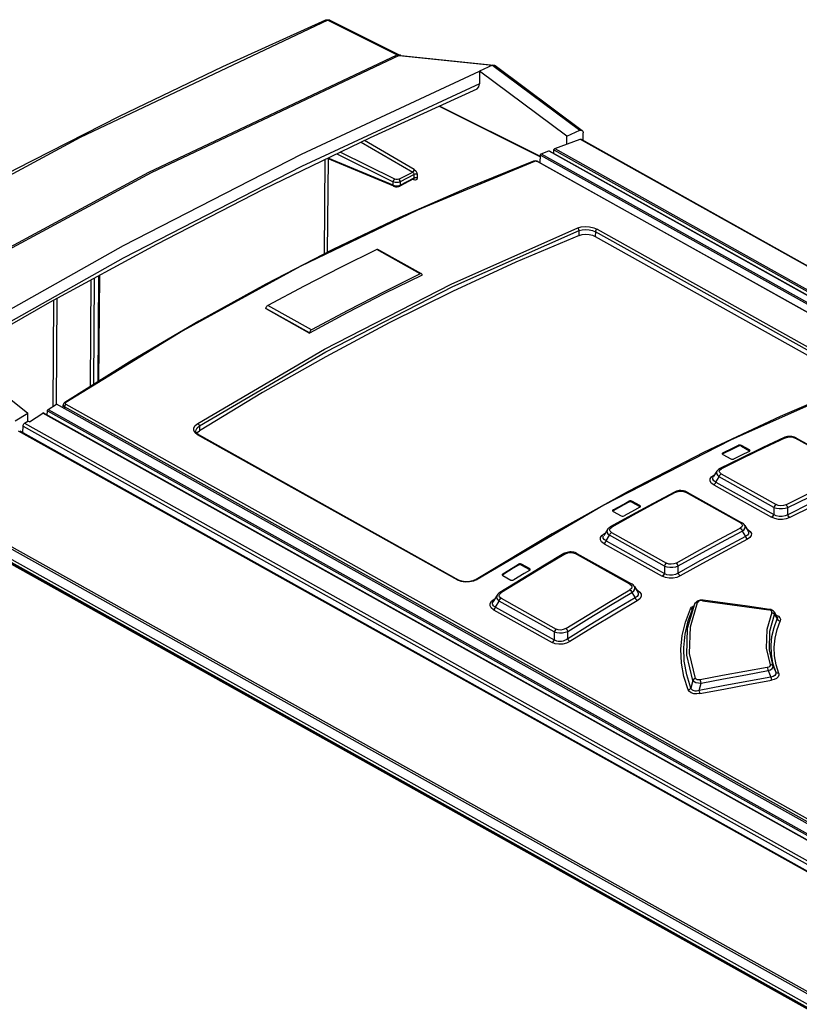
# Model space of a CAD drawing. Extents: x 0 to 420, y 0 to 297.
# Tile 30 of 47: x 360 to 367, y 108 to 118. Entities that reach past the tile are written whole.
import ezdxf

# ---------------------------------------------------------------- set-up
doc = ezdxf.new("R2010")
doc.units = 0
doc.header["$LTSCALE"] = 23.1
doc.layers.get('0').update_dxf_attribs({"linetype": 'CONTINUOUS'})
doc.layers.add('ROUNDS', color=7, linetype='CONTINUOUS')

msp = doc.modelspace()

# ---------------------------------------------------------------- linework, layer by layer
at = {"color": 7, "linetype": 'CONTINUOUS'}
for p, q in [((362.8032, 117.564), (363.4659, 117.2331)), ((362.8242, 117.5648), (363.4913, 117.2317)), ((363.4879, 117.2264), (364.3802, 117.1337)), ((363.5008, 117.229), (364.3939, 117.1362)), ((364.3802, 117.1337), (364.2559, 117.0789)), ((364.3801, 117.1337), (364.394, 117.1362)), ((364.3801, 117.1337), (364.3966, 117.1214)), ((364.3966, 117.1214), (365.2147, 116.5117)), ((364.4046, 117.132), (365.2385, 116.5106)), ((364.2559, 117.0789), (364.255, 116.9579)), ((365.0905, 116.457), (364.2559, 117.0789)), ((364.8373, 116.2617), (363.8719, 116.7437)), ((365.0899, 116.3789), (365.0905, 116.457)), ((365.0905, 116.457), (365.2147, 116.5117)), ((365.2476, 116.4149), (365.2481, 116.4862)), ((363.4348, 115.9758), (362.7994, 116.2422)), ((364.7746, 116.2158), (364.7721, 116.215)), ((364.8063, 116.2159), (364.8, 116.2173)), ((364.8173, 116.2115), (373.6756, 111.261)), ((363.4756, 115.9813), (363.4967, 115.9878)), ((363.6247, 116.0461), (363.4919, 115.9778)), ((365.3635, 115.4952), (367.8547, 114.103)), ((363.7003, 115.139), (363.2828, 115.3723)), ((360.6182, 115.1228), (360.6107, 114.111)), ((363.7061, 115.1259), (363.7061, 115.1264)), ((362.2114, 114.8057), (362.2114, 114.8051)), ((362.2114, 114.8051), (362.6289, 114.5718)), ((362.6289, 114.5724), (362.6289, 114.5718)), ((359.1423, 114.4313), (359.9339, 113.8048)), ((360.9267, 114.3091), (360.2872, 113.9082)), ((360.2717, 113.8551), (360.2719, 113.8826)), ((359.8103, 113.732), (359.9339, 113.8048)), ((359.9333, 113.7293), (359.9339, 113.8048)), ((359.948, 113.7215), (359.9341, 113.7293)), ((361.563, 113.6026), (361.5551, 113.6084)), ((361.5674, 113.6), (361.563, 113.6026)), ((361.5674, 113.5999), (364.0586, 112.2077)), ((367.1757, 113.5739), (367.1691, 113.5711)), ((367.1888, 113.5781), (367.1757, 113.5739)), ((367.2821, 113.5702), (367.2695, 113.5753)), ((367.2887, 113.5669), (367.2821, 113.5702)), ((367.2887, 113.5669), (367.8145, 113.273)), ((366.8384, 113.4537), (366.7618, 113.4965)), ((366.7618, 113.4881), (366.8383, 113.4453)), ((366.8379, 113.4391), (366.8433, 113.4436)), ((366.8416, 113.4422), (366.8383, 113.4453)), ((366.8433, 113.4436), (366.844, 113.4463)), ((366.7584, 113.3748), (366.556, 113.2745)), ((366.5767, 113.4171), (366.5773, 113.4145)), ((366.5773, 113.4145), (366.5823, 113.4097)), ((366.5827, 113.416), (366.5794, 113.4132)), ((366.5823, 113.4097), (366.6589, 113.3669)), ((366.5268, 113.2494), (366.4924, 113.1944)), ((366.1397, 113.0583), (366.1266, 113.0534)), ((366.2352, 113.0526), (366.2222, 113.0577)), ((365.7899, 112.92), (365.7134, 112.9627)), ((366.1266, 113.0534), (366.1202, 113.0503)), ((366.242, 113.0491), (366.2352, 113.0526)), ((366.242, 113.0491), (366.7661, 112.7562)), ((365.5282, 112.8726), (365.5288, 112.8699)), ((365.5288, 112.8699), (365.5338, 112.8649)), ((365.5342, 112.8721), (365.5302, 112.8684)), ((365.7133, 112.9543), (365.7899, 112.9115)), ((365.7895, 112.9044), (365.7948, 112.9094)), ((365.7932, 112.9082), (365.7899, 112.9115)), ((365.7948, 112.9094), (365.7955, 112.9123)), ((367.2043, 112.8336), (367.2052, 112.9012)), ((365.7093, 112.8289), (365.5069, 112.7162)), ((365.5338, 112.8649), (365.6103, 112.8221)), ((365.4789, 112.6907), (365.4436, 112.6334)), ((366.7932, 112.7313), (366.8266, 112.6755)), ((364.949, 112.6505), (364.2222, 112.215)), ((366.7697, 112.6772), (366.8005, 112.6259)), ((366.8269, 112.675), (366.8269, 112.675)), ((365.0688, 112.4639), (365.0637, 112.4611)), ((365.0806, 112.4691), (365.0688, 112.4639)), ((365.1819, 112.466), (365.1699, 112.4709)), ((365.1877, 112.463), (365.1819, 112.466)), ((365.1877, 112.463), (365.7099, 112.1712)), ((364.6572, 112.3518), (364.7337, 112.309)), ((364.7338, 112.3175), (364.6573, 112.3603)), ((364.7333, 112.3011), (364.7387, 112.3065)), ((364.7375, 112.3053), (364.7337, 112.309)), ((364.7387, 112.3065), (364.7394, 112.3096)), ((366.1558, 112.2746), (366.1569, 112.3434)), ((364.6527, 112.2143), (364.4504, 112.0892)), ((364.472, 112.2592), (364.4725, 112.2564)), ((364.4725, 112.2564), (364.4776, 112.2513)), ((364.478, 112.2594), (364.4738, 112.2551)), ((364.4776, 112.2513), (364.5541, 112.2085)), ((365.7372, 112.146), (365.7691, 112.0931)), ((364.4235, 112.0633), (364.387, 112.0033)), ((365.714, 112.0885), (365.7445, 112.0378)), ((365.7693, 112.0926), (365.7694, 112.0925)), ((364.3869, 112.0031), (364.3869, 112.0032)), ((366.3166, 111.9827), (366.2996, 111.9454)), ((366.2996, 111.9453), (366.2996, 111.9453)), ((366.3189, 111.9871), (366.3166, 111.9827)), ((366.3952, 112.0159), (366.3878, 112.0166)), ((367.1042, 111.8558), (367.0765, 111.901)), ((365.0996, 111.6467), (365.1011, 111.717))]:
    msp.add_line(p, q, dxfattribs=at)
at = {"color": 9, "linetype": 'CONTINUOUS'}
for p, q in [((363.4879, 117.2264), (363.5009, 117.229)), ((363.8693, 116.7426), (364.8373, 116.2592)), ((363.1225, 116.3991), (363.6161, 116.112)), ((363.6308, 116.1361), (363.1532, 116.414)), ((362.8911, 116.2868), (363.4299, 116.0194)), ((363.4434, 116.0442), (362.9232, 116.3023)), ((362.7707, 115.3295), (362.7775, 116.2316)), ((362.8056, 116.2396), (362.7988, 115.3439)), ((363.4297, 115.9861), (362.8084, 116.2466)), ((373.6676, 111.2611), (364.8093, 116.2116)), ((363.4836, 116.0439), (363.6161, 116.112)), ((363.6299, 116.0879), (363.4969, 116.0195)), ((363.6297, 116.0562), (363.6299, 116.0879)), ((363.6579, 116.0876), (363.6577, 116.0559)), ((363.4297, 115.9861), (363.4299, 116.0194)), ((363.4967, 115.9878), (363.6297, 116.0562)), ((363.4969, 116.0195), (363.4967, 115.9878)), ((363.6183, 116.0428), (363.6301, 116.037)), ((363.6281, 116.0444), (363.6258, 116.0465)), ((363.6301, 116.037), (363.6281, 116.0444)), ((365.208, 115.5059), (365.2084, 115.5526)), ((365.3639, 115.5402), (365.3635, 115.4952)), ((367.855, 114.148), (365.3639, 115.5402)), ((365.3797, 115.5651), (367.8709, 114.1729)), ((363.6888, 115.1385), (363.2713, 115.3718)), ((360.5328, 114.0622), (360.5404, 115.0805)), ((360.5686, 115.0958), (360.561, 114.0798)), ((360.6046, 114.1072), (360.6122, 115.1195)), ((360.1757, 113.872), (360.1833, 114.8866)), ((360.2114, 114.9019), (360.2038, 113.8904)), ((362.6289, 114.5724), (362.2114, 114.8057)), ((362.6465, 114.6024), (362.229, 114.8358)), ((360.2965, 113.9073), (360.2913, 113.9017)), ((360.2832, 113.8669), (360.2831, 113.8488)), ((369.1415, 108.9165), (360.2832, 113.8669)), ((360.2961, 113.8903), (369.1543, 108.9398)), ((361.5745, 113.6835), (361.5742, 113.6369)), ((364.0476, 112.2064), (361.5564, 113.5986)), ((367.801, 113.2726), (367.2752, 113.5665)), ((366.7335, 113.489), (366.7336, 113.4974)), ((366.7618, 113.4965), (366.7618, 113.4881)), ((366.8383, 113.4453), (366.8384, 113.4537)), ((366.5828, 113.4245), (366.5827, 113.416)), ((366.5548, 113.2619), (366.5698, 113.2731)), ((366.4751, 113.195), (366.4986, 113.2111)), ((366.4986, 113.2111), (366.5047, 113.2142)), ((366.5022, 113.21), (366.4986, 113.2111)), ((366.5166, 113.1463), (366.5479, 113.1965)), ((367.072, 112.9036), (366.5479, 113.1965)), ((366.5685, 113.2236), (367.0926, 112.9307)), ((366.4962, 113.1192), (367.0507, 112.8092)), ((366.5166, 113.1463), (367.0712, 112.8364)), ((365.685, 112.9543), (365.6851, 112.9628)), ((365.7134, 112.9627), (365.7133, 112.9543)), ((366.7515, 112.7553), (366.2274, 113.0482)), ((365.5343, 112.8806), (365.5342, 112.8721)), ((365.7899, 112.9115), (365.7899, 112.92)), ((367.072, 112.9036), (367.0712, 112.8364)), ((365.5056, 112.7024), (365.521, 112.7149)), ((366.8226, 112.6919), (366.8139, 112.6967)), ((366.8226, 112.6919), (366.8176, 112.6905)), ((365.4269, 112.6345), (365.4508, 112.6525)), ((365.4508, 112.6525), (365.4577, 112.6564)), ((365.4546, 112.6513), (365.4508, 112.6525)), ((365.4661, 112.5826), (365.4992, 112.6364)), ((366.025, 112.3426), (365.4992, 112.6364)), ((365.5187, 112.663), (366.0445, 112.3692)), ((365.4467, 112.5561), (366.0045, 112.2444)), ((365.4661, 112.5826), (366.0239, 112.2709)), ((365.6942, 112.1696), (365.1719, 112.4614)), ((364.6289, 112.3509), (364.629, 112.3594)), ((364.6573, 112.3603), (364.6572, 112.3518)), ((364.7337, 112.309), (364.7338, 112.3175)), ((366.025, 112.3426), (366.0239, 112.2709)), ((364.478, 112.2678), (364.478, 112.2594)), ((364.0796, 112.1938), (364.0476, 112.2064)), ((365.7658, 112.1106), (365.7548, 112.1168)), ((364.371, 112.005), (364.3954, 112.0251)), ((364.3954, 112.0251), (364.4032, 112.0299)), ((364.3994, 112.0237), (364.3954, 112.025)), ((364.4488, 112.0741), (364.4646, 112.088)), ((364.4613, 112.0336), (364.9887, 111.7389)), ((365.7658, 112.1106), (365.7597, 112.1086)), ((364.4079, 111.9499), (364.443, 112.0077)), ((364.4079, 111.9499), (364.9688, 111.6364)), ((364.9704, 111.713), (364.443, 112.0077)), ((366.2467, 111.7479), (366.3164, 111.9821)), ((366.2731, 111.9329), (366.2853, 111.9491)), ((366.3164, 111.9821), (366.3222, 111.9895)), ((366.3166, 111.9827), (366.3164, 111.9821)), ((364.3896, 111.924), (364.9506, 111.6106)), ((367.0792, 111.8784), (367.1043, 111.8367)), ((364.9704, 111.713), (364.9688, 111.6364)), ((367.0894, 111.3285), (367.0656, 111.3851)), ((367.017, 111.3412), (367.043, 111.2796)), ((366.2969, 111.2484), (366.2782, 111.1753)), ((366.3572, 111.1518), (366.3755, 111.2227))]:
    msp.add_line(p, q, dxfattribs=at)
for points in [[(362.8032, 117.5641), (360.4325, 116.4435), (358.0597, 115.1629), (355.6924, 113.7264), (353.3386, 112.1387), (351.0059, 110.405)], [(362.7817, 117.5659), (362.786, 117.5672), (362.8032, 117.5641)], [(362.8242, 117.5648), (362.82, 117.5663), (362.8032, 117.564)], [(351.6451, 110.0604), (353.9824, 111.7979), (356.341, 113.3888), (358.7129, 114.8281), (361.0905, 116.111), (363.4659, 117.2331)], [(363.4879, 117.2264), (361.1124, 116.1042), (358.7347, 114.8213), (356.3626, 113.382), (354.004, 111.791), (351.6665, 110.0535)], [(363.4908, 117.2319), (363.4844, 117.2344), (363.4659, 117.2331)], [(363.4879, 117.2264), (363.4807, 117.2276), (363.4733, 117.2299), (363.4659, 117.2331)], [(364.255, 116.9579), (362.5518, 116.1638), (360.8465, 115.2871), (359.2176, 114.3716)], [(364.781, 116.2139), (363.6625, 115.7487), (362.5399, 115.2081), (361.4167, 114.5936), (360.2965, 113.9073)], [(364.781, 116.2139), (364.7737, 116.2154), (364.7721, 116.215)], [(364.8093, 116.2116), (364.8005, 116.2147), (364.7902, 116.2156), (364.781, 116.2139)], [(364.8093, 116.2116), (364.8158, 116.2121), (364.8173, 116.2115)], [(363.6161, 116.112), (363.6233, 116.1181), (363.6286, 116.1267), (363.6308, 116.1361)], [(363.6161, 116.112), (363.6231, 116.1059), (363.6281, 116.0971), (363.6299, 116.0879)], [(363.6579, 116.0876), (363.6493, 116.0904), (363.6391, 116.0906), (363.6299, 116.0879)], [(363.6308, 116.1361), (363.6445, 116.1238), (363.6544, 116.1061), (363.6579, 116.0876)], [(363.4297, 115.9861), (363.4316, 115.9787), (363.4348, 115.9758)], [(363.4299, 116.0194), (363.4319, 116.0286), (363.4367, 116.0376), (363.4434, 116.0442)], [(363.4836, 116.0439), (363.471, 116.0401), (363.4565, 116.0402), (363.4434, 116.0442)], [(363.4969, 116.0195), (363.4952, 116.0288), (363.4904, 116.0377), (363.4836, 116.0439)], [(363.4967, 115.9878), (363.4949, 115.9807), (363.492, 115.9778)], [(363.6297, 116.0562), (363.6277, 116.0489), (363.6247, 116.0461)], [(363.6297, 116.0562), (363.6383, 116.0588), (363.6485, 116.0588), (363.6577, 116.0559)], [(363.6577, 116.0559), (363.6539, 116.0414), (363.6439, 116.0344), (363.6301, 116.037)], [(361.5594, 113.7074), (362.7715, 114.4166), (363.9851, 115.0408), (365.1959, 115.5778)], [(361.5745, 113.6835), (362.7857, 114.3922), (363.9985, 115.0159), (365.2084, 115.5526)], [(365.1959, 115.5778), (365.2289, 115.587), (365.2679, 115.5904), (365.309, 115.5876), (365.3477, 115.5787), (365.3797, 115.5651)], [(365.2084, 115.5526), (365.2072, 115.5625), (365.2025, 115.5718), (365.1959, 115.5778)], [(365.2084, 115.5526), (365.2366, 115.5599), (365.2696, 115.5623), (365.3041, 115.5595), (365.3365, 115.5519), (365.3639, 115.5402)], [(365.3797, 115.5651), (365.3737, 115.5612), (365.3685, 115.5548), (365.3651, 115.5475), (365.3639, 115.5402)], [(367.868, 114.0845), (366.6572, 113.5475), (365.4436, 112.9233), (364.2315, 112.2141)], [(360.2872, 113.9082), (360.2899, 113.9091), (360.2965, 113.9073)], [(360.2719, 113.8826), (360.2747, 113.8742), (360.2832, 113.8669)], [(360.2961, 113.8903), (360.2895, 113.884), (360.2848, 113.8755), (360.2832, 113.8669)], [(360.2913, 113.9017), (360.291, 113.8955), (360.2961, 113.8903)], [(361.5564, 113.5986), (361.5332, 113.6169), (361.5211, 113.6394), (361.5218, 113.6637), (361.5351, 113.6872), (361.5594, 113.7074)], [(361.541, 113.6343), (361.5427, 113.6455), (361.5538, 113.6657), (361.5745, 113.6835)], [(361.5594, 113.7074), (361.5668, 113.7012), (361.5722, 113.6925), (361.5745, 113.6835)], [(361.5674, 113.5999), (361.5622, 113.6008), (361.5564, 113.5986)], [(367.1828, 113.5696), (366.9786, 113.4733), (366.7743, 113.3744), (366.5698, 113.2731)], [(367.1691, 113.5711), (367.1743, 113.5722), (367.1828, 113.5697)], [(367.1828, 113.5696), (367.2056, 113.5766), (367.2302, 113.5782), (367.2541, 113.5747), (367.2752, 113.5665)], [(367.2752, 113.5665), (367.2833, 113.5683), (367.2887, 113.5669)], [(366.5266, 113.2492), (366.5236, 113.2428), (366.5233, 113.2273), (366.5315, 113.2115), (366.5479, 113.1965)], [(366.5685, 113.2236), (366.5538, 113.2358), (366.5493, 113.249), (366.5548, 113.2619)], [(366.5699, 113.2731), (366.5617, 113.2756), (366.556, 113.2745)], [(366.4962, 113.1192), (366.473, 113.1367), (366.4616, 113.1562), (366.4624, 113.1763), (366.4751, 113.195)], [(366.5166, 113.1463), (366.4973, 113.1583), (366.4882, 113.1722), (366.489, 113.1877), (366.4921, 113.1939)], [(366.5479, 113.1965), (366.5526, 113.2076), (366.5599, 113.2172), (366.5685, 113.2236)], [(367.1858, 112.9288), (367.3902, 113.0302), (367.5945, 113.129), (367.7987, 113.2254)], [(367.2052, 112.9012), (367.4094, 113.0024), (367.6136, 113.1012), (367.8177, 113.1975)], [(366.1342, 113.049), (366.1567, 113.0569), (366.1814, 113.0594), (366.2058, 113.0564), (366.2274, 113.0482)], [(366.4962, 113.1192), (366.5048, 113.1256), (366.512, 113.1352), (366.5166, 113.1463)], [(367.8676, 113.1174), (367.6531, 113.0163), (367.4384, 112.9125), (367.2237, 112.8059)], [(366.1342, 113.049), (365.9297, 112.94), (365.7253, 112.8287), (365.521, 112.7149)], [(366.1202, 113.0503), (366.1259, 113.0515), (366.1341, 113.049)], [(366.2274, 113.0482), (366.236, 113.0506), (366.242, 113.0491)], [(367.0926, 112.9307), (367.084, 112.9243), (367.0767, 112.9147), (367.072, 112.9036)], [(367.072, 112.9036), (367.0965, 112.896), (367.1241, 112.8918), (367.1532, 112.8914), (367.1808, 112.8945), (367.2052, 112.9012)], [(367.1858, 112.9288), (367.1633, 112.9213), (367.1386, 112.9192), (367.1142, 112.9224), (367.0926, 112.9307)], [(367.2052, 112.9012), (367.2009, 112.9124), (367.1941, 112.9221), (367.1858, 112.9289)], [(367.0712, 112.8364), (367.0666, 112.8252), (367.0593, 112.8157), (367.0507, 112.8092)], [(367.2237, 112.8059), (367.1913, 112.794), (367.1549, 112.7884), (367.1173, 112.7892), (367.0817, 112.7963), (367.0507, 112.8092)], [(367.2044, 112.8336), (367.1787, 112.8218), (367.1509, 112.8165), (367.1218, 112.8173), (367.0952, 112.8239), (367.0712, 112.8364)], [(367.2237, 112.8059), (367.2155, 112.8126), (367.2086, 112.8223), (367.2043, 112.8336)], [(365.4787, 112.6904), (365.4754, 112.6832), (365.475, 112.6672), (365.4832, 112.6513), (365.4992, 112.6364)], [(365.5187, 112.663), (365.5043, 112.6752), (365.5, 112.6887), (365.5056, 112.7024)], [(365.5209, 112.7149), (365.5128, 112.7175), (365.5069, 112.7162)], [(366.1369, 112.3707), (366.3412, 112.4844), (366.5457, 112.5958), (366.7501, 112.7048)], [(366.7515, 112.7553), (366.7662, 112.743), (366.7707, 112.7296), (366.7652, 112.7164), (366.7501, 112.7048)], [(366.7501, 112.7047), (366.7583, 112.6982), (366.7652, 112.6885), (366.7697, 112.6772)], [(366.7661, 112.7562), (366.7601, 112.7577), (366.7515, 112.7553)], [(366.7697, 112.6772), (366.7871, 112.6922), (366.7962, 112.7081), (366.7965, 112.7238), (366.7934, 112.7311)], [(366.8226, 112.6919), (366.8457, 112.6742), (366.8571, 112.6546), (366.8563, 112.6342), (366.8436, 112.615), (366.8201, 112.5983)], [(365.4467, 112.5561), (365.424, 112.5736), (365.413, 112.5935), (365.4141, 112.6144), (365.4269, 112.6345)], [(365.4661, 112.5826), (365.4472, 112.5947), (365.4386, 112.6091), (365.4397, 112.6255), (365.4433, 112.6329)], [(365.4992, 112.6364), (365.5037, 112.6471), (365.5105, 112.6565), (365.5187, 112.663)], [(366.1569, 112.3434), (366.3612, 112.457), (366.5654, 112.5683), (366.7697, 112.6772)], [(366.8201, 112.5983), (366.6053, 112.484), (366.3906, 112.367), (366.1759, 112.2473)], [(366.8269, 112.675), (366.8307, 112.6662), (366.8299, 112.6505), (366.8198, 112.637), (366.8005, 112.6258)], [(366.8005, 112.6258), (366.8048, 112.6148), (366.8117, 112.6051), (366.8201, 112.5983)], [(365.4467, 112.5561), (365.4549, 112.5626), (365.4617, 112.572), (365.4661, 112.5826)], [(365.0779, 112.4599), (364.8732, 112.3382), (364.6687, 112.2143), (364.4646, 112.088)], [(365.0637, 112.4611), (365.0696, 112.4624), (365.0777, 112.4598)], [(365.0779, 112.4599), (365.1001, 112.4688), (365.1249, 112.4721), (365.1497, 112.4697), (365.1719, 112.4614)], [(365.1719, 112.4614), (365.1809, 112.4644), (365.1877, 112.463)], [(366.0445, 112.3692), (366.0363, 112.3626), (366.0295, 112.3533), (366.025, 112.3426)], [(366.025, 112.3426), (366.0491, 112.3352), (366.0763, 112.3316), (366.1051, 112.3318), (366.1324, 112.3358), (366.1569, 112.3434)], [(366.1369, 112.3707), (366.1141, 112.3619), (366.0894, 112.3588), (366.0655, 112.3613), (366.0445, 112.3692)], [(366.1569, 112.3434), (366.1523, 112.3543), (366.1453, 112.3639), (366.1369, 112.3707)], [(364.0476, 112.2064), (364.0536, 112.2087), (364.0586, 112.2078)], [(364.2315, 112.2141), (364.1985, 112.1987), (364.1594, 112.1896), (364.1183, 112.1879), (364.0796, 112.1938)], [(364.2222, 112.215), (364.2249, 112.2159), (364.2315, 112.2141)], [(366.0239, 112.2709), (366.0195, 112.2602), (366.0127, 112.2509), (366.0045, 112.2444)], [(366.1759, 112.2473), (366.1431, 112.2335), (366.1069, 112.2263), (366.0696, 112.2258), (366.0346, 112.232), (366.0045, 112.2444)], [(366.1558, 112.2746), (366.1297, 112.2608), (366.1019, 112.2538), (366.0731, 112.2534), (366.0471, 112.2591), (366.0239, 112.2709)], [(366.1759, 112.2473), (366.1677, 112.2539), (366.1606, 112.2634), (366.1558, 112.2746)], [(365.0804, 111.7439), (365.2846, 111.8701), (365.489, 111.994), (365.6937, 112.1157)], [(365.6936, 112.1156), (365.7019, 112.1091), (365.7091, 112.0996), (365.714, 112.0885)], [(365.6942, 112.1696), (365.7092, 112.1569), (365.7139, 112.1426), (365.7085, 112.1283), (365.6937, 112.1157)], [(365.7099, 112.1712), (365.7032, 112.1726), (365.6942, 112.1696)], [(365.714, 112.0885), (365.7314, 112.1045), (365.7405, 112.1212), (365.7408, 112.1377), (365.7373, 112.1458)], [(364.4233, 112.063), (364.4197, 112.0549), (364.4192, 112.0384), (364.4273, 112.0224), (364.443, 112.0077)], [(364.443, 112.0077), (364.4472, 112.0179), (364.4536, 112.027), (364.4613, 112.0336)], [(364.4613, 112.0336), (364.4473, 112.0457), (364.4432, 112.0596), (364.4488, 112.0741)], [(364.4645, 112.0879), (364.4564, 112.0906), (364.4504, 112.0892)], [(365.1011, 111.717), (365.3052, 111.8431), (365.5095, 111.967), (365.714, 112.0885)], [(365.7694, 112.0925), (365.7736, 112.0826), (365.7732, 112.0655), (365.7633, 112.0504), (365.7445, 112.0378)], [(365.7445, 112.0378), (365.7493, 112.027), (365.7564, 112.0175), (365.7649, 112.0107)], [(365.7658, 112.1106), (365.7894, 112.0925), (365.8012, 112.0716), (365.8006, 112.0498), (365.7881, 112.0289), (365.7649, 112.0108)], [(364.3896, 111.924), (364.3674, 111.9416), (364.3568, 111.9618), (364.3581, 111.9836), (364.371, 112.005)], [(364.4079, 111.9499), (364.3967, 111.9559), (364.3886, 111.963), (364.3833, 111.9709), (364.3808, 111.9795), (364.3811, 111.9887), (364.3844, 111.9984), (364.3869, 112.0031)], [(364.3896, 111.924), (364.3973, 111.9307), (364.4037, 111.9397), (364.4079, 111.9499)], [(365.7649, 112.0108), (365.5499, 111.8831), (365.3351, 111.7527), (365.1205, 111.6199)], [(366.2525, 111.1563), (366.2119, 111.2842), (366.1887, 111.4145), (366.1832, 111.5456), (366.1956, 111.6764), (366.2257, 111.8059), (366.2731, 111.9329)], [(366.2782, 111.1753), (366.238, 111.3024), (366.2152, 111.4315), (366.21, 111.5614), (366.2224, 111.691), (366.2523, 111.8193), (366.2996, 111.9453)], [(366.3226, 111.2673), (366.266, 111.505), (366.2732, 111.7604), (366.3428, 111.9946)], [(366.2732, 111.9329), (366.2842, 111.9335), (366.2935, 111.9377), (366.2996, 111.9453)], [(366.2853, 111.9491), (366.3052, 111.9622), (366.3076, 111.963)], [(366.3222, 111.9895), (366.3315, 111.9939), (366.3428, 111.9946)], [(366.3902, 112.0109), (366.3744, 112.0113), (366.36, 112.0082), (366.349, 112.0023), (366.3428, 111.9946)], [(366.3902, 112.0109), (366.3936, 112.0155), (366.3952, 112.0159)], [(366.3902, 112.0109), (366.6016, 111.982), (366.813, 111.9528), (367.0245, 111.9232)], [(367.0293, 111.928), (367.0279, 111.9277), (367.0245, 111.9232)], [(367.0511, 111.8984), (367.0043, 111.7364), (366.9997, 111.557), (367.0367, 111.3984)], [(367.0511, 111.8984), (367.0518, 111.9066), (367.0471, 111.914), (367.0375, 111.9198), (367.0245, 111.9232)], [(367.0656, 111.3851), (367.029, 111.5416), (367.0333, 111.7185), (367.0792, 111.8784)], [(367.0894, 111.3285), (367.0636, 111.4129), (367.049, 111.4982), (367.0459, 111.5839), (367.0541, 111.6694), (367.0737, 111.7539), (367.1043, 111.8367)], [(367.0511, 111.8984), (367.0629, 111.895), (367.0728, 111.8879), (367.0792, 111.8784)], [(367.0792, 111.8784), (367.0794, 111.8943), (367.0765, 111.901)], [(367.0942, 111.872), (367.115, 111.8619), (367.1293, 111.8481), (367.1351, 111.8325), (367.1323, 111.8164)], [(367.1042, 111.8558), (367.1068, 111.8493), (367.1043, 111.8367)], [(367.1043, 111.8367), (367.1106, 111.8272), (367.1204, 111.8201), (367.1323, 111.8165)], [(364.9887, 111.7389), (364.981, 111.7323), (364.9746, 111.7232), (364.9704, 111.713)], [(365.0804, 111.7439), (365.0572, 111.7336), (365.0326, 111.7296), (365.0092, 111.7314), (364.9887, 111.7389)], [(365.1011, 111.717), (365.0961, 111.7276), (365.0888, 111.7371), (365.0803, 111.7438)], [(366.2969, 111.2484), (366.239, 111.4906), (366.2467, 111.7479)], [(367.1182, 111.3154), (367.0927, 111.3983), (367.0782, 111.4823), (367.075, 111.5667), (367.083, 111.6509), (367.1021, 111.7344), (367.1323, 111.8164)], [(365.0996, 111.6467), (365.085, 111.6367), (365.0697, 111.6293), (365.0543, 111.6241), (365.0389, 111.6211), (365.0238, 111.6201), (365.0091, 111.6212), (364.9949, 111.6242), (364.9813, 111.6292), (364.9688, 111.6364)], [(364.9704, 111.713), (364.9941, 111.7058), (365.0209, 111.7027), (365.0493, 111.7036), (365.0764, 111.7084), (365.1011, 111.717)], [(365.1204, 111.6198), (365.1121, 111.6263), (365.1048, 111.6357), (365.0996, 111.6467)], [(364.9688, 111.6364), (364.9647, 111.6262), (364.9583, 111.6172), (364.9506, 111.6106)], [(365.1205, 111.6199), (365.0872, 111.604), (365.0511, 111.5952), (365.0142, 111.5935), (364.9798, 111.5988), (364.9506, 111.6106)], [(367.0094, 111.3719), (366.7954, 111.3334), (366.5815, 111.2938), (366.3677, 111.2532)], [(367.0367, 111.3984), (367.0369, 111.3896), (367.0318, 111.3818), (367.0224, 111.3758), (367.0094, 111.3719)], [(367.0094, 111.3719), (367.0123, 111.3638), (367.015, 111.3531), (367.017, 111.3412)], [(367.017, 111.3412), (367.0391, 111.3499), (367.0558, 111.361), (367.065, 111.3732), (367.0656, 111.3851)], [(367.0656, 111.3851), (367.0592, 111.3932), (367.0491, 111.3979), (367.0367, 111.3984)], [(366.3226, 111.2673), (366.3118, 111.2636), (366.3028, 111.257), (366.2969, 111.2484)], [(366.3677, 111.2532), (366.352, 111.252), (366.3386, 111.2543), (366.3285, 111.2595), (366.3226, 111.2673)], [(367.043, 111.2796), (366.8143, 111.2382), (366.5857, 111.1957), (366.3572, 111.1518)], [(366.3755, 111.2227), (366.5893, 111.2633), (366.8031, 111.3028), (367.017, 111.3412)], [(367.0894, 111.3285), (367.0913, 111.3099), (367.0828, 111.2947), (367.066, 111.2844), (367.043, 111.2796)], [(367.043, 111.2796), (367.0449, 111.2681), (367.0476, 111.2573), (367.0506, 111.2489)], [(367.1182, 111.3154), (367.1202, 111.2979), (367.1132, 111.2814), (367.0979, 111.2669), (367.0763, 111.2558), (367.0504, 111.2489)], [(367.1182, 111.3154), (367.1062, 111.3157), (367.096, 111.3203), (367.0894, 111.3285)], [(366.2782, 111.1753), (366.2723, 111.1666), (366.2633, 111.16), (366.2525, 111.1563)], [(366.3572, 111.1518), (366.3437, 111.1481), (366.3313, 111.1462), (366.3201, 111.1461), (366.31, 111.1474), (366.301, 111.1502), (366.2932, 111.1543), (366.2867, 111.1598), (366.2816, 111.1667), (366.2782, 111.1753)], [(366.2969, 111.2484), (366.3081, 111.2377), (366.3266, 111.2293), (366.35, 111.2241), (366.3755, 111.2227)], [(366.3651, 111.1214), (366.5934, 111.1652), (366.8218, 111.2076), (367.0504, 111.2489)], [(366.3755, 111.2227), (366.3734, 111.2341), (366.3707, 111.2448), (366.3677, 111.2532)], [(366.3651, 111.1214), (366.3338, 111.1182), (366.3055, 111.1207), (366.281, 111.1285), (366.2631, 111.1406), (366.2525, 111.1563)], [(366.365, 111.1214), (366.3621, 111.1296), (366.3594, 111.1402), (366.3572, 111.1518)]]:
    msp.add_lwpolyline(points, dxfattribs=at)
at = {"color": 7, "linetype": 'CONTINUOUS'}
for points in [[(362.7817, 117.5659), (361.7945, 117.1186), (360.8062, 116.6432), (359.8173, 116.1399), (358.8283, 115.6089), (357.84, 115.0506), (356.8527, 114.4654), (355.8672, 113.8535), (354.8838, 113.2152), (353.9033, 112.5511), (352.9261, 111.8613), (351.9528, 111.1464)], [(362.7817, 117.5659), (362.7888, 117.5684), (362.7961, 117.5698), (362.8035, 117.5701), (362.811, 117.5693)], [(362.811, 117.5693), (362.8183, 117.5673), (362.8242, 117.5648)], [(363.5009, 117.229), (363.4993, 117.2292), (363.4937, 117.2307), (363.4909, 117.2319)], [(364.394, 117.1362), (364.3971, 117.1357), (364.4044, 117.1322)], [(359.143, 114.4502), (360.8474, 115.4079), (362.5527, 116.2846), (364.2559, 117.0789)], [(364.2287, 116.9067), (364.2324, 116.9085), (364.2489, 116.9276), (364.255, 116.9579)], [(364.2288, 116.9067), (363.2083, 116.4407), (362.1863, 115.9447), (361.1636, 115.4189), (360.141, 114.8637), (359.2439, 114.3508)], [(365.2147, 116.5117), (365.2317, 116.5138), (365.2384, 116.5106)], [(365.2384, 116.5106), (365.2438, 116.5045), (365.2481, 116.4862)], [(364.7721, 116.215), (364.1336, 115.9585), (363.4932, 115.6771), (362.8516, 115.3711), (362.2096, 115.0409), (361.5678, 114.6868), (360.9267, 114.3091)], [(364.7869, 116.218), (364.7806, 116.2173), (364.7746, 116.2158)], [(364.8, 116.2173), (364.7935, 116.2179), (364.7869, 116.218)], [(364.8173, 116.2115), (364.8123, 116.2139), (364.8063, 116.2159)], [(363.4297, 115.9861), (363.4514, 115.9807), (363.4756, 115.9813)], [(363.4969, 116.0195), (363.476, 116.0132), (363.4517, 116.0132), (363.4299, 116.0194)], [(363.4348, 115.9758), (363.4428, 115.9731), (363.4511, 115.9715), (363.4595, 115.9709), (363.4679, 115.9712), (363.4762, 115.9724), (363.4843, 115.9746), (363.4919, 115.9778)], [(363.6247, 116.0461), (363.6254, 116.0464), (363.6264, 116.0466), (363.6267, 116.0466)], [(365.208, 115.5059), (365.2363, 115.5138), (365.2692, 115.5166), (365.3035, 115.5142), (365.336, 115.5068), (365.3635, 115.4952)], [(365.208, 115.5059), (364.6037, 115.2488), (363.9981, 114.9695), (363.3918, 114.6684)], [(363.2713, 115.3718), (362.9239, 115.2002), (362.5765, 115.0215), (362.229, 114.8358)], [(363.2713, 115.3718), (363.2758, 115.3733), (363.28, 115.3734), (363.2828, 115.3723)], [(363.6888, 115.1385), (363.3414, 114.9669), (362.994, 114.7882), (362.6465, 114.6024)], [(363.7004, 115.139), (363.6975, 115.14), (363.6933, 115.14), (363.6888, 115.1385)], [(363.7061, 115.1264), (363.7056, 115.1315), (363.7039, 115.1356), (363.7011, 115.1385), (363.7004, 115.139)], [(363.7061, 115.1259), (363.3471, 114.9487), (362.988, 114.764), (362.6289, 114.5718)], [(362.2114, 114.8057), (362.212, 114.8114), (362.2138, 114.8173), (362.2166, 114.823), (362.2202, 114.8282), (362.2244, 114.8326), (362.229, 114.8358)], [(363.3918, 114.6684), (362.7854, 114.3457), (362.1793, 114.0018), (361.5742, 113.6369)], [(362.6465, 114.6024), (362.642, 114.5993), (362.6377, 114.5949), (362.6341, 114.5897), (362.6313, 114.5839), (362.6295, 114.578), (362.6289, 114.5724)], [(367.863, 114.0873), (367.133, 113.7739), (366.4054, 113.4305), (365.6771, 113.0559), (364.949, 112.6505)], [(360.2872, 113.9082), (360.2866, 113.9078), (360.2812, 113.9034), (360.277, 113.8985), (360.2741, 113.8931), (360.2724, 113.8874), (360.2719, 113.8826)], [(361.5551, 113.6084), (361.5488, 113.6148), (361.5443, 113.6214), (361.5418, 113.628), (361.541, 113.6343)], [(361.55, 113.6135), (361.5534, 113.6195), (361.5742, 113.6369)], [(367.1691, 113.5711), (366.9663, 113.4754), (366.7584, 113.3748)], [(367.2695, 113.5753), (367.2564, 113.5789), (367.243, 113.5813), (367.2294, 113.5824), (367.2158, 113.5823), (367.2022, 113.5809), (367.1888, 113.5781)], [(366.7335, 113.489), (366.6833, 113.4648), (366.5827, 113.416)], [(366.5828, 113.4245), (366.6833, 113.4732), (366.7336, 113.4974)], [(366.8379, 113.4391), (366.7877, 113.4149), (366.6872, 113.3661)], [(366.7618, 113.4881), (366.7529, 113.491), (366.7426, 113.4914), (366.7335, 113.489)], [(366.7618, 113.4965), (366.7529, 113.4995), (366.7427, 113.4998), (366.7336, 113.4974)], [(366.844, 113.4463), (366.8434, 113.4489), (366.8384, 113.4537)], [(366.5828, 113.4245), (366.5775, 113.4199), (366.5767, 113.4171)], [(366.6589, 113.3669), (366.6678, 113.3639), (366.6781, 113.3637), (366.6872, 113.3661)], [(366.556, 113.2745), (366.5504, 113.2715), (366.5407, 113.2648), (366.5326, 113.2572), (366.5266, 113.2492)], [(366.2222, 113.0577), (366.2088, 113.0612), (366.195, 113.0634), (366.181, 113.0642), (366.167, 113.0636), (366.1532, 113.0616), (366.1397, 113.0583)], [(367.8487, 113.1453), (367.634, 113.0441), (367.4192, 112.9402), (367.2043, 112.8336)], [(365.5343, 112.8806), (365.6348, 112.9355), (365.6851, 112.9628)], [(365.7134, 112.9627), (365.7045, 112.9656), (365.6942, 112.9656), (365.6851, 112.9628)], [(366.1202, 113.0503), (365.9173, 112.9422), (365.7093, 112.8289)], [(365.5343, 112.8806), (365.5289, 112.8755), (365.5282, 112.8726)], [(365.685, 112.9543), (365.6348, 112.9271), (365.5342, 112.8721)], [(365.7895, 112.9044), (365.7392, 112.8772), (365.6386, 112.8222)], [(365.7133, 112.9543), (365.7044, 112.9571), (365.6941, 112.9571), (365.685, 112.9543)], [(365.7955, 112.9123), (365.795, 112.915), (365.7899, 112.92)], [(365.6103, 112.8221), (365.6193, 112.8193), (365.6295, 112.8193), (365.6386, 112.8222)], [(365.5069, 112.7162), (365.5013, 112.7128), (365.4916, 112.7054), (365.4836, 112.6972), (365.4787, 112.6904)], [(366.7934, 112.7311), (366.7879, 112.7387), (366.7802, 112.7465), (366.7708, 112.7534), (366.7661, 112.7562)], [(366.8005, 112.6259), (366.5855, 112.5114), (366.3706, 112.3943), (366.1558, 112.2746)], [(365.0637, 112.4611), (364.8606, 112.3404), (364.6527, 112.2143)], [(365.1699, 112.4709), (365.1575, 112.4743), (365.1447, 112.4765), (365.1317, 112.4775), (365.1186, 112.4772), (365.1056, 112.4758), (365.0929, 112.4731), (365.0806, 112.4691)], [(364.478, 112.2678), (364.5786, 112.329), (364.629, 112.3594)], [(364.6289, 112.3509), (364.5786, 112.3205), (364.478, 112.2594)], [(364.6572, 112.3518), (364.6484, 112.3545), (364.6378, 112.3542), (364.6289, 112.3509)], [(364.6573, 112.3603), (364.6483, 112.363), (364.6381, 112.3627), (364.629, 112.3594)], [(364.7394, 112.3096), (364.7389, 112.3124), (364.7338, 112.3175)], [(364.2222, 112.215), (364.2163, 112.2116), (364.2043, 112.2058), (364.1911, 112.2008), (364.1769, 112.1968), (364.1619, 112.1939), (364.1465, 112.1921), (364.131, 112.1915), (364.1158, 112.192), (364.1011, 112.1938), (364.0874, 112.1966), (364.0749, 112.2004), (364.0637, 112.2051), (364.0586, 112.2077)], [(364.478, 112.2678), (364.4727, 112.2623), (364.472, 112.2592)], [(364.5541, 112.2085), (364.5631, 112.2058), (364.5732, 112.2061), (364.5824, 112.2095)], [(364.7333, 112.3011), (364.683, 112.2707), (364.5824, 112.2095)], [(365.7373, 112.1458), (365.7323, 112.1529), (365.7245, 112.161), (365.7149, 112.1682), (365.7099, 112.1712)], [(364.4504, 112.0892), (364.4461, 112.0863), (364.4374, 112.0796), (364.4301, 112.0722), (364.4241, 112.0642), (364.4233, 112.063)], [(365.7445, 112.0378), (365.5294, 111.91), (365.3144, 111.7796), (365.0996, 111.6467)], [(366.3379, 112.0057), (366.3303, 112.0003), (366.3239, 111.994), (366.3189, 111.9871)], [(366.3878, 112.0166), (366.377, 112.0167), (366.3664, 112.0156), (366.3561, 112.0134), (366.3466, 112.0101), (366.3379, 112.0057)], [(367.0293, 111.928), (366.8205, 111.9573), (366.6045, 111.9872), (366.3952, 112.0159)], [(367.0765, 111.9009), (367.073, 111.9059), (367.0672, 111.912), (367.0602, 111.9172), (367.0521, 111.9216), (367.043, 111.925), (367.0329, 111.9274), (367.0293, 111.928)]]:
    msp.add_lwpolyline(points, dxfattribs=at)
at = {"layer": 'ROUNDS', "color": 9, "linetype": 'CONTINUOUS'}
for p, q in [((365.2192, 116.4257), (389.3688, 102.9296)), ((364.8374, 116.2752), (373.8331, 111.2479)), ((364.8455, 116.2877), (373.8534, 111.2536)), ((364.9173, 116.3149), (373.9947, 111.2419)), ((364.9666, 116.3239), (374.1032, 111.2178)), ((364.9747, 116.3364), (374.1113, 111.2303)), ((360.1197, 113.8279), (369.2041, 108.751)), ((360.1261, 113.8395), (369.2036, 108.7665)), ((369.2047, 108.7037), (360.0751, 113.8059)), ((359.8419, 113.6349), (383.9809, 100.1447)), ((359.8869, 113.6801), (384.0577, 100.1721)), ((359.9026, 113.7083), (384.0661, 100.2044)), ((358.8468, 113.0254), (382.9858, 99.5352)), ((358.8592, 113.0394), (382.9982, 99.5492)), ((382.8469, 99.4662), (358.7078, 112.9564)), ((382.8598, 99.4682), (358.7208, 112.9584)), ((358.7642, 112.9414), (382.9206, 99.4414)), ((358.7895, 112.9575), (382.9459, 99.4575))]:
    msp.add_line(p, q, dxfattribs=at)
at = {"layer": 'ROUNDS', "color": 7, "linetype": 'CONTINUOUS'}
for p, q in [((365.2288, 116.4254), (389.38, 102.9284)), ((364.8369, 116.2005), (364.8374, 116.2752)), ((364.8455, 116.2877), (364.9173, 116.3149)), ((364.9212, 116.3148), (373.9956, 111.2435)), ((364.9663, 116.2896), (364.9666, 116.3239)), ((360.1194, 113.7851), (360.1197, 113.8279)), ((360.1261, 113.8395), (360.2061, 113.8918)), ((369.2139, 108.8577), (360.2061, 113.8918)), ((359.9026, 113.7083), (359.9341, 113.7293)), ((369.2157, 108.7016), (360.0808, 113.8067)), ((359.8551, 113.6363), (383.9942, 100.1461)), ((359.8847, 113.6198), (359.8869, 113.6801))]:
    msp.add_line(p, q, dxfattribs=at)
for points in [[(364.9747, 116.3364), (365.097, 116.3815), (365.2192, 116.4257)], [(365.2192, 116.4257), (365.2227, 116.4265), (365.2259, 116.4264), (365.2288, 116.4254)], [(364.8374, 116.2752), (364.8377, 116.2773), (364.8383, 116.2796), (364.8393, 116.2817), (364.8406, 116.2837), (364.8421, 116.2855), (364.8438, 116.2868), (364.8455, 116.2877)], [(364.9173, 116.3149), (364.919, 116.3153), (364.9205, 116.3151), (364.9212, 116.3148)], [(364.9666, 116.3239), (364.9668, 116.326), (364.9674, 116.3282), (364.9684, 116.3304), (364.9697, 116.3324), (364.9713, 116.3341), (364.973, 116.3355), (364.9747, 116.3364)], [(360.1197, 113.8279), (360.12, 113.83), (360.1206, 113.8322), (360.1216, 113.8344), (360.1229, 113.8364), (360.1244, 113.8381), (360.1261, 113.8395)], [(359.948, 113.7215), (360.0115, 113.7638), (360.0751, 113.8059)], [(360.0751, 113.8059), (360.0768, 113.8068), (360.0785, 113.8072), (360.08, 113.807), (360.0808, 113.8067)], [(359.8869, 113.6801), (359.8874, 113.6845), (359.8886, 113.6891), (359.8905, 113.6937), (359.8929, 113.6981), (359.8958, 113.7021), (359.8991, 113.7055), (359.9026, 113.7083)]]:
    msp.add_lwpolyline(points, dxfattribs=at)

doc.saveas('drawing.dxf')
